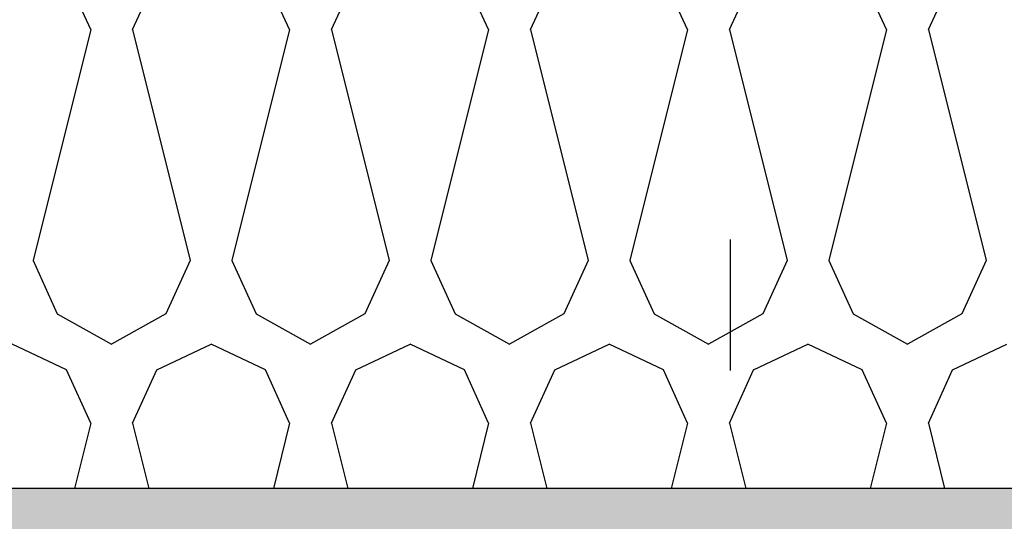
# Model space of a CAD drawing. Header units: millimetres. Extents: x -74465 to -41950, y 1470 to 14690.
# Tile 111 of 132: x -56148 to -55772, y 10282 to 10474. Entities that reach past the tile are written whole.
import ezdxf
from ezdxf.enums import TextEntityAlignment as Align

# ---------------------------------------------------------------- set-up
doc = ezdxf.new("R2010")
doc.units = ezdxf.units.MM
doc.header["$LTSCALE"] = 0.5
doc.header["$MEASUREMENT"] = 0
doc.linetypes.add('Akselinje', pattern=[1500, 1000, -200, 100, -200])
doc.linetypes.add('PLINE', pattern=[0])
for name, color, linetype in [('26-- Yttertak (Skravur)(Nye konstruksjoner)', 7, 'Continuous'), ('26-- Yttertak(Nye konstruksjoner)', 7, 'Continuous'), ('261- Primærkonstruksjon (tak) (Skravur)(Nye konstruksjoner)', 7, 'Continuous'), ('261- Primærkonstruksjon (tak)(Nye konstruksjoner)', 7, 'Continuous'), ('82-- Modullinjer', 7, 'Continuous')]:
    doc.layers.add(name, color=color, linetype=linetype)
doc.styles.add('GENERATED_STYLE_1', font='arial.ttf')

# ---------------------------------------------------------------- blocks, each defined once
blk = doc.blocks.new('*X3')
at = {"layer": '26-- Yttertak (Skravur)(Nye konstruksjoner)', "linetype": 'PLINE'}
for p, q in [((-56120.47, 10469.87), (-56129.72, 10490.19)), ((-56104.53, 10469.87), (-56095.29, 10490.19)), ((-56044.6, 10469.87), (-56053.84, 10490.19)), ((-56028.65, 10469.87), (-56019.41, 10490.19)), ((-55968.72, 10469.87), (-55977.96, 10490.19)), ((-55952.77, 10469.87), (-55943.53, 10490.19)), ((-55892.84, 10469.87), (-55902.08, 10490.19)), ((-55876.9, 10469.87), (-55867.65, 10490.19)), ((-55816.96, 10469.87), (-55826.2, 10490.19)), ((-55801.02, 10469.87), (-55791.77, 10490.19)), ((-56120.47, 10469.87), (-56142.47, 10381.88)), ((-56104.53, 10469.87), (-56082.53, 10381.88)), ((-56044.6, 10469.87), (-56066.59, 10381.88)), ((-56028.65, 10469.87), (-56006.66, 10381.88)), ((-55968.72, 10469.87), (-55990.71, 10381.88)), ((-55952.77, 10469.87), (-55930.78, 10381.88)), ((-55892.84, 10469.87), (-55914.83, 10381.88)), ((-55876.9, 10469.87), (-55854.9, 10381.88)), ((-55816.96, 10469.87), (-55838.96, 10381.88)), ((-55801.02, 10469.87), (-55779.02, 10381.88)), ((-56142.47, 10381.88), (-56133.22, 10361.56)), ((-56082.53, 10381.88), (-56091.78, 10361.56)), ((-56066.59, 10381.88), (-56057.35, 10361.56)), ((-56006.66, 10381.88), (-56015.9, 10361.56)), ((-55990.71, 10381.88), (-55981.47, 10361.56)), ((-55930.78, 10381.88), (-55940.02, 10361.56)), ((-55914.83, 10381.88), (-55905.59, 10361.56)), ((-55854.9, 10381.88), (-55864.14, 10361.56)), ((-55838.96, 10381.88), (-55829.71, 10361.56)), ((-55779.02, 10381.88), (-55788.27, 10361.56)), ((-56133.22, 10361.56), (-56112.5, 10350)), ((-56091.78, 10361.56), (-56112.5, 10350)), ((-56057.35, 10361.56), (-56036.62, 10350)), ((-56015.9, 10361.56), (-56036.62, 10350)), ((-55981.47, 10361.56), (-55960.75, 10350)), ((-55940.02, 10361.56), (-55960.75, 10350)), ((-55905.59, 10361.56), (-55884.87, 10350)), ((-55864.14, 10361.56), (-55884.87, 10350)), ((-55829.71, 10361.56), (-55808.99, 10350)), ((-55788.27, 10361.56), (-55808.99, 10350)), ((-56129.72, 10340.19), (-56150.44, 10350)), ((-56095.29, 10340.19), (-56074.56, 10350)), ((-56053.84, 10340.19), (-56074.56, 10350)), ((-56019.41, 10340.19), (-55998.68, 10350)), ((-55977.96, 10340.19), (-55998.68, 10350)), ((-55943.53, 10340.19), (-55922.81, 10350)), ((-55902.08, 10340.19), (-55922.81, 10350)), ((-55867.65, 10340.19), (-55846.93, 10350)), ((-55826.2, 10340.19), (-55846.93, 10350)), ((-55791.77, 10340.19), (-55771.05, 10350)), ((-56120.47, 10319.87), (-56129.72, 10340.19)), ((-56104.53, 10319.87), (-56095.29, 10340.19)), ((-56044.6, 10319.87), (-56053.84, 10340.19)), ((-56028.65, 10319.87), (-56019.41, 10340.19)), ((-55968.72, 10319.87), (-55977.96, 10340.19)), ((-55952.77, 10319.87), (-55943.53, 10340.19)), ((-55892.84, 10319.87), (-55902.08, 10340.19)), ((-55876.9, 10319.87), (-55867.65, 10340.19)), ((-55816.96, 10319.87), (-55826.2, 10340.19)), ((-55801.02, 10319.87), (-55791.77, 10340.19)), ((-56120.47, 10319.87), (-56126.69, 10295)), ((-56104.53, 10319.87), (-56098.31, 10295)), ((-56044.6, 10319.87), (-56050.81, 10295)), ((-56028.65, 10319.87), (-56022.43, 10295)), ((-55968.72, 10319.87), (-55974.93, 10295)), ((-55952.77, 10319.87), (-55946.56, 10295)), ((-55892.84, 10319.87), (-55899.06, 10295)), ((-55876.9, 10319.87), (-55870.68, 10295)), ((-55816.96, 10319.87), (-55823.18, 10295)), ((-55801.02, 10319.87), (-55794.8, 10295))]:
    blk.add_line(p, q, dxfattribs=at)
blk = doc.blocks.new('Standard grid marker[3]', base_point=(-55876.57, 14189.94))
at = {"layer": '82-- Modullinjer', "linetype": 'Akselinje'}
blk.add_line((-55876.57, 13989.94), (-55876.57, 2170.02), dxfattribs=at)
at = {"layer": '82-- Modullinjer', "style": 'GENERATED_STYLE_1'}
for tag, p in [('AC_MarkerText_1_0', (-55876.57, 14527.44)), ('AC_MarkerText_1_1', (-55876.57, 1807.52))]:
    blk.add_attdef(tag, text='', height=175, rotation=360, dxfattribs=at).set_placement(p, align=Align.TOP_CENTER)

msp = doc.modelspace()

# ---------------------------------------------------------------- hatches: boundary and pattern name
at = {"layer": '261- Primærkonstruksjon (tak) (Skravur)(Nye konstruksjoner)', "linetype": 'Continuous'}
h = msp.add_hatch(dxfattribs=at)
h.set_pattern_fill('Prikker_tett', color=256, style=0, pattern_type=2)
h.set_pattern_definition([(0, (0, 0), (0, 43.30127), [0, -25]), (0, (12.5, 21.65), (0, 43.30127), [0, -25])])
h.paths.add_polyline_path([(-61126.57, 10295), (-61126.57, 10270), (-54826.57, 10270), (-54826.57, 10295)])

# ---------------------------------------------------------------- linework, layer by layer
at = {"layer": '261- Primærkonstruksjon (tak)(Nye konstruksjoner)', "linetype": 'PLINE', "flags": 128}
msp.add_lwpolyline([(-54906.57, 10295), (-60906.57, 10295), (-60908.57, 10295), (-60926.57, 10295), (-61126.57, 10295)], dxfattribs=at)

# ---------------------------------------------------------------- block references
at = {"layer": '26-- Yttertak(Nye konstruksjoner)'}
msp.add_blockref('*X3', (0, 0), dxfattribs=at)
at = {"layer": '82-- Modullinjer', "linetype": 'PLINE'}
msp.add_blockref('Standard grid marker[3]', (-55876.57, 14189.94), dxfattribs=at)

doc.saveas('drawing.dxf')
